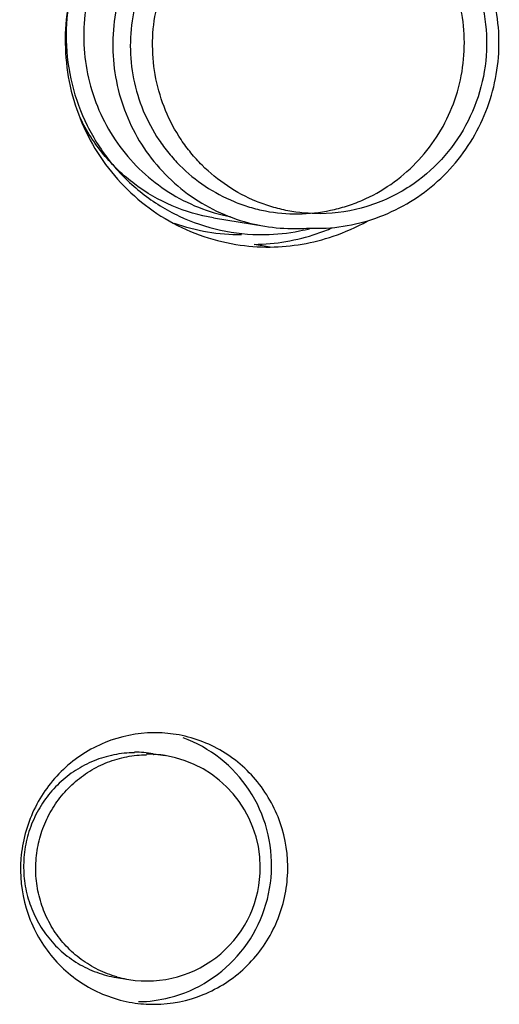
# Model space of a CAD drawing. Header units: millimetres. Extents: x 0 to 1750, y -1720 to 477.
# Tile 115 of 256: x 346 to 352, y -823 to -810. Entities that reach past the tile are written whole.
import ezdxf

# ---------------------------------------------------------------- set-up
doc = ezdxf.new("R2010")
doc.units = ezdxf.units.MM
doc.header["$LTSCALE"] = 92.51
for name, color, linetype in [('DE-11-072043DXF_CONTINUOUS_LINE', 7, 'CONTINUOUS'), ('LED_BL_C9_G_DXF_CONTINUOUS_LINE', 7, 'CONTINUOUS'), ('MANIFOLD_SOLDXF_CONTINUOUS_LINE', 7, 'CONTINUOUS'), ('TLLAG-7XBX_DXF_CONTINUOUS_LINE', 7, 'CONTINUOUS')]:
    doc.layers.add(name, color=color, linetype=linetype)

msp = doc.modelspace()

# ---------------------------------------------------------------- linework, layer by layer
at = {"layer": 'DE-11-072043DXF_CONTINUOUS_LINE'}
msp.add_line((349.069, -813.04), (348.855, -813.005), dxfattribs=at)
for centre, radius, start, end in [((349.034, -810.341), 2.7, 288.8136, 299.2569), ((348.827, -810.325), 2.68, 288.7906, 293.38), ((349.044, -810.374), 2.666, 260.7216, 270.5403), ((347.54, -821.22), 1.743, 80.7063, 90.5356), ((347.305, -821.282), 1.758, 270.6325, 284.1973), ((347.523, -821.332), 1.743, 260.7063, 270.5356)]:
    msp.add_arc(centre, radius, start, end, dxfattribs=at)
for points, knots in [([(349.045, -807.543), (348.712, -807.546), (348.037, -807.682), (347.173, -808.241), (346.566, -809.079), (346.298, -810.081), (346.405, -811.112), (346.874, -812.032), (347.64, -812.716), (348.285, -812.952), (348.614, -813.005)], [0, 0, 0, 0, 0.124154, 0.248949, 0.374496, 0.500449, 0.626276, 0.751507, 0.875972, 1, 1, 1, 1]), ([(347.523, -819.477), (347.305, -819.479), (346.863, -819.568), (346.298, -819.934), (345.9, -820.482), (345.725, -821.138), (345.795, -821.812), (346.102, -822.415), (346.604, -822.863), (347.026, -823.017), (347.241, -823.052)], [0, 0, 0, 0, 0.124147, 0.248945, 0.374489, 0.500439, 0.626261, 0.75149, 0.875938, 1, 1, 1, 1]), ([(347.539, -823.075), (347.758, -823.073), (348.199, -822.984), (348.765, -822.618), (349.162, -822.07), (349.337, -821.414), (349.267, -820.739), (348.961, -820.137), (348.459, -819.689), (348.037, -819.535), (347.821, -819.499)], [0, 0, 0, 0, 0.124147, 0.248945, 0.374489, 0.500439, 0.626261, 0.75149, 0.875938, 1, 1, 1, 1]), ([(347.736, -822.986), (348.098, -822.895), (348.782, -822.456), (349.207, -821.333), (348.902, -820.172), (348.265, -819.67), (347.915, -819.544)], [0, 0, 0, 0, 0.249316, 0.500734, 0.751607, 1, 1, 1, 1])]:
    msp.add_open_spline(points, degree=3, knots=knots, dxfattribs=at)
for points in [[(348.855, -813.005), (349.137, -813.002), (349.423, -812.953), (349.69, -812.862)], [(349.069, -813.04), (349.352, -813.037), (349.637, -812.988), (349.905, -812.897)]]:
    msp.add_open_spline(points, degree=3, dxfattribs=at)
at = {"layer": 'LED_BL_C9_G_DXF_CONTINUOUS_LINE'}
for p, q in [((347.518, -819.754), (347.679, -819.78)), ((347.518, -819.763), (347.522, -819.763)), ((347.518, -819.763), (347.522, -819.763)), ((347.034, -822.72), (347.196, -822.747)), ((347.034, -822.72), (347.035, -822.721)), ((347.196, -822.747), (347.195, -822.747))]:
    msp.add_line(p, q, dxfattribs=at)
for centre, radius, start, end in [((347.284, -821.19), 1.455, 80.7437, 90.557), ((347.445, -821.211), 1.45, 87.1255, 90.5664), ((347.445, -821.216), 1.455, 85.6013, 86.9766), ((347.445, -821.215), 1.454, 80.74, 85.602), ((347.437, -821.26), 1.5, 0.1912, 80.7309), ((347.437, -821.266), 1.5, 260.7309, 0.4201), ((347.429, -821.315), 1.451, 254.2472, 255.6523), ((347.43, -821.314), 1.452, 255.6528, 260.6864)]:
    msp.add_arc(centre, radius, start, end, dxfattribs=at)
for points, knots in [([(347.27, -819.741), (347.178, -819.742), (346.995, -819.761), (346.731, -819.841), (346.485, -819.968), (346.267, -820.14), (346.083, -820.349), (345.941, -820.589), (345.844, -820.851), (345.797, -821.127), (345.8, -821.407), (345.854, -821.68), (345.957, -821.939), (346.106, -822.174), (346.294, -822.377), (346.517, -822.54), (346.766, -822.659), (346.944, -822.706), (347.034, -822.72)], [0, 0, 0, 0, 0.06202, 0.124162, 0.186477, 0.248984, 0.311677, 0.374526, 0.437479, 0.50047, 0.56343, 0.626291, 0.689001, 0.751526, 0.813858, 0.876017, 0.938045, 1, 1, 1, 1]), ([(347.035, -822.711), (346.951, -822.687), (346.786, -822.624), (346.559, -822.486), (346.36, -822.309), (346.196, -822.099), (346.071, -821.862), (345.99, -821.606), (345.955, -821.339), (345.967, -821.071), (346.026, -820.808), (346.13, -820.56), (346.276, -820.334), (346.459, -820.139), (346.673, -819.979), (346.911, -819.86), (347.167, -819.786), (347.343, -819.768), (347.431, -819.767)], [0, 0, 0, 0, 0.061968, 0.124038, 0.186259, 0.248659, 0.311244, 0.373997, 0.436878, 0.499834, 0.562801, 0.625713, 0.688512, 0.751154, 0.813614, 0.875891, 0.938003, 1, 1, 1, 1])]:
    msp.add_open_spline(points, degree=3, knots=knots, dxfattribs=at)
at = {"layer": 'MANIFOLD_SOLDXF_CONTINUOUS_LINE'}
for centre, radius, start, end in [((349.676, -810.413), 2.379, 266.9301, 270.5683), ((348.958, -810.247), 2.628, 270.5696, 270.9124)]:
    msp.add_arc(centre, radius, start, end, dxfattribs=at)
for points, knots in [([(348.983, -807.784), (348.835, -807.786), (348.54, -807.818), (348.114, -807.948), (347.718, -808.154), (347.365, -808.431), (347.067, -808.767), (346.835, -809.153), (346.675, -809.575), (346.594, -810.019), (346.594, -810.47), (346.675, -810.913), (346.834, -811.334), (347.066, -811.717), (347.364, -812.051), (347.717, -812.323), (348.113, -812.526), (348.397, -812.609), (348.542, -812.637)], [0, 0, 0, 0, 0.062016, 0.124153, 0.186463, 0.248961, 0.311644, 0.374482, 0.437425, 0.50041, 0.563367, 0.626232, 0.68895, 0.751489, 0.813837, 0.87601, 0.938046, 1, 1, 1, 1]), ([(349.7, -812.792), (349.849, -812.791), (350.149, -812.759), (350.581, -812.629), (350.983, -812.42), (351.34, -812.14), (351.64, -811.798), (351.873, -811.406), (352.031, -810.978), (352.108, -810.528), (352.102, -810.071), (352.013, -809.624), (351.845, -809.202), (351.602, -808.818), (351.293, -808.487), (350.928, -808.22), (350.521, -808.025), (350.23, -807.949), (350.083, -807.925)], [0, 0, 0, 0, 0.062096, 0.124295, 0.186639, 0.249145, 0.311807, 0.374601, 0.437483, 0.500398, 0.563285, 0.626089, 0.688764, 0.751284, 0.813643, 0.875855, 0.937955, 1, 1, 1, 1]), ([(349.734, -812.598), (349.589, -812.599), (349.371, -812.58), (349.09, -812.511), (348.816, -812.414), (348.494, -812.243), (348.212, -812.011), (348.016, -811.795), (347.842, -811.56), (347.669, -811.235), (347.541, -810.812), (347.496, -810.371), (347.537, -809.929), (347.662, -809.504), (347.866, -809.11), (348.141, -808.765), (348.477, -808.48), (348.798, -808.302), (349.071, -808.2), (349.351, -808.126), (349.569, -808.102), (349.714, -808.1)], [0, 0, 0, 0, 0.061969, 0.092989, 0.124023, 0.186091, 0.248311, 0.27953, 0.3108, 0.373416, 0.436216, 0.499151, 0.562152, 0.625143, 0.688046, 0.750798, 0.813358, 0.875715, 0.90686, 0.937962, 1, 1, 1, 1]), ([(350.967, -808.481), (351.117, -808.584), (351.395, -808.83), (351.707, -809.289), (351.899, -809.811), (351.96, -810.367), (351.885, -810.921), (351.679, -811.441), (351.356, -811.894), (351.072, -812.135), (350.919, -812.236)], [0, 0, 0, 0, 0.124071, 0.248641, 0.373698, 0.499117, 0.624687, 0.750161, 0.875315, 1, 1, 1, 1]), ([(346.416, -809.717), (346.378, -809.909), (346.344, -810.302), (346.422, -810.887), (346.624, -811.439), (346.941, -811.933), (347.358, -812.343), (347.854, -812.65), (348.405, -812.837), (348.791, -812.877), (348.984, -812.875)], [0, 0, 0, 0, 0.12611, 0.252052, 0.377661, 0.502832, 0.627547, 0.751875, 0.87596, 1, 1, 1, 1]), ([(350.919, -812.236), (350.744, -812.351), (350.361, -812.531), (349.942, -812.596), (349.734, -812.598)], [0, 0, 0, 0, 0.500925, 1, 1, 1, 1]), ([(348.999, -812.875), (349.153, -812.872), (349.359, -812.851), (349.559, -812.805), (349.608, -812.792)], [0, 0, 0, 0, 0.749568, 1, 1, 1, 1])]:
    msp.add_open_spline(points, degree=3, knots=knots, dxfattribs=at)
at = {"layer": 'TLLAG-7XBX_DXF_CONTINUOUS_LINE'}
msp.add_line((348.318, -812.653), (348.998, -812.764), dxfattribs=at)
for centre, start, end in [((349.381, -810.414), 260.741, 270.5606), ((349.381, -810.415), 270.5704, 274.0443)]:
    msp.add_arc(centre, 2.381, start, end, dxfattribs=at)
for points, knots in [([(349.382, -807.897), (349.233, -807.899), (348.934, -807.93), (348.502, -808.06), (348.101, -808.269), (347.744, -808.549), (347.444, -808.891), (347.211, -809.283), (347.054, -809.712), (346.976, -810.162), (346.982, -810.619), (347.071, -811.066), (347.239, -811.489), (347.482, -811.872), (347.791, -812.203), (348.154, -812.47), (348.561, -812.664), (348.851, -812.74), (348.998, -812.764)], [0, 0, 0, 0, 0.062019, 0.124162, 0.186478, 0.248985, 0.311678, 0.374527, 0.437481, 0.500472, 0.563432, 0.626293, 0.689002, 0.751527, 0.813859, 0.876018, 0.938045, 1, 1, 1, 1]), ([(349.419, -808.103), (349.274, -808.105), (349.056, -808.129), (348.776, -808.203), (348.503, -808.305), (348.182, -808.483), (347.846, -808.768), (347.57, -809.113), (347.366, -809.507), (347.242, -809.932), (347.201, -810.374), (347.245, -810.815), (347.374, -811.238), (347.547, -811.563), (347.721, -811.798), (347.916, -812.014), (348.199, -812.246), (348.521, -812.417), (348.795, -812.514), (349.076, -812.583), (349.294, -812.602), (349.439, -812.601)], [0, 0, 0, 0, 0.062037, 0.093139, 0.124284, 0.186641, 0.249202, 0.311954, 0.374857, 0.437848, 0.500849, 0.563784, 0.626584, 0.6892, 0.72047, 0.751689, 0.813909, 0.875977, 0.907011, 0.938032, 1, 1, 1, 1]), ([(349.439, -812.601), (349.583, -812.6), (349.801, -812.575), (350.082, -812.501), (350.355, -812.399), (350.675, -812.221), (351.012, -811.936), (351.287, -811.591), (351.491, -811.197), (351.616, -810.772), (351.657, -810.33), (351.612, -809.889), (351.484, -809.466), (351.31, -809.141), (351.136, -808.906), (350.941, -808.69), (350.659, -808.458), (350.336, -808.287), (350.063, -808.19), (349.781, -808.121), (349.563, -808.102), (349.419, -808.103)], [0, 0, 0, 0, 0.062037, 0.093139, 0.124284, 0.186641, 0.249202, 0.311954, 0.374857, 0.437848, 0.500849, 0.563784, 0.626584, 0.6892, 0.72047, 0.751689, 0.813909, 0.875977, 0.907011, 0.938032, 1, 1, 1, 1]), ([(348.318, -812.653), (348.13, -812.623), (347.761, -812.515), (347.261, -812.226), (346.842, -811.826), (346.633, -811.5), (346.55, -811.327)], [0, 0, 0, 0, 0.249009, 0.498476, 0.748749, 1, 1, 1, 1]), ([(348.689, -812.878), (348.538, -812.88), (348.236, -812.856), (347.944, -812.78), (347.802, -812.729)], [0, 0, 0, 0, 0.500003, 1, 1, 1, 1])]:
    msp.add_open_spline(points, degree=3, knots=knots, dxfattribs=at)

doc.saveas('drawing.dxf')
